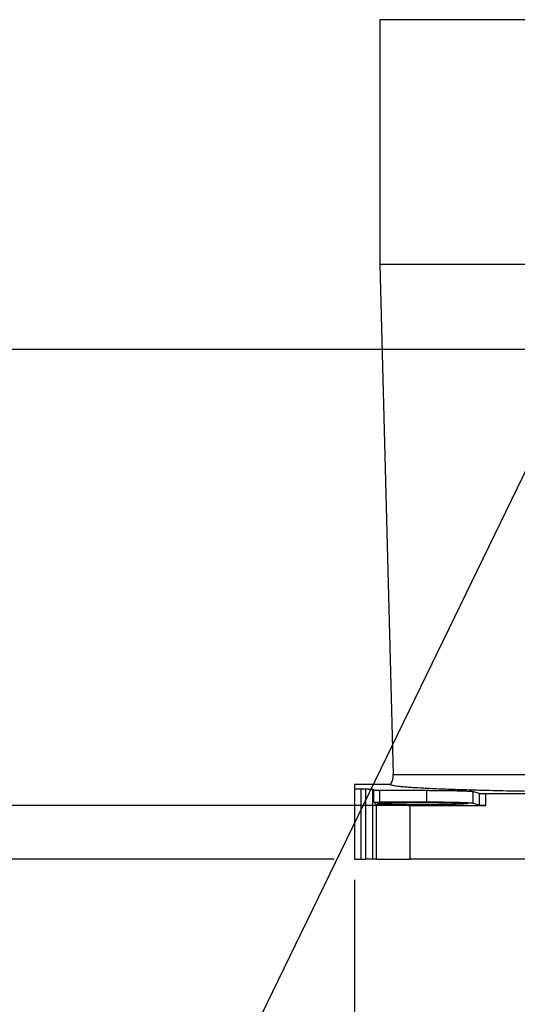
# Model space of a CAD drawing. Extents: x 0 to 841, y 0 to 594.
# Tile 20 of 142: x 305 to 330, y 183 to 231. Entities that reach past the tile are written whole.
import ezdxf

# ---------------------------------------------------------------- set-up
doc = ezdxf.new("R2010")
doc.units = 0
doc.layers.get('0').update_dxf_attribs({"linetype": 'CONTINUOUS'})
doc.styles.add('SLDTEXTSTYLE0', font='TXT', dxfattribs={"width": 0.75})
doc.styles.add('SLDTEXTSTYLE2', font='TXT', dxfattribs={"width": 0.7})
doc.styles.add('SLDTEXTSTYLE3', font='TXT', dxfattribs={"width": 0.6875})
doc.dimstyles.new('SLDDIMSTYLE0', dxfattribs={"dimtxt": 3.5, "dimasz": 3.556, "dimexe": 0, "dimexo": 0.0625, "dimgap": 0.875, "dimtad": 1, "dimlfac": 6, "dimrnd": 1e-09, "dimzin": 12, "dimtxsty": 'SLDTEXTSTYLE0', "dimsah": 1, "dimcen": 0.09, "dimazin": 3, "dimtfac": 1, "dimtmove": 0, "dimatfit": 3, "dimtolj": 1, "dimtzin": 12})
doc.dimstyles.new('SLDDIMSTYLE1', dxfattribs={"dimtxt": 3.5, "dimasz": 3.556, "dimexe": 0, "dimexo": 0.0625, "dimgap": 0.875, "dimtad": 1, "dimdec": 1, "dimlfac": 6, "dimrnd": 1e-09, "dimzin": 12, "dimtxsty": 'SLDTEXTSTYLE0', "dimsah": 1, "dimcen": 0.09, "dimazin": 3, "dimtfac": 1, "dimtdec": 1, "dimtofl": 0, "dimtmove": 0, "dimatfit": 3, "dimtolj": 1, "dimtzin": 12})
doc.dimstyles.new('SLDDIMSTYLE16', dxfattribs={"dimtxt": 3.5, "dimasz": 3.556, "dimexe": 0, "dimexo": 0.0625, "dimgap": 0.875, "dimtad": 1, "dimlfac": 2.5, "dimrnd": 1e-09, "dimzin": 12, "dimtxsty": 'SLDTEXTSTYLE0', "dimblk1": 'NONE', "dimblk2": 'NONE', "dimsah": 1, "dimcen": 0, "dimazin": 3, "dimtol": 1, "dimtp": 0.018, "dimtfac": 1, "dimtdec": 3, "dimtmove": 0, "dimatfit": 3, "dimtolj": 1})
doc.dimstyles.new('SLDDIMSTYLE17', dxfattribs={"dimtxt": 3.5, "dimasz": 3.556, "dimexe": 0, "dimexo": 0.0625, "dimgap": 0.875, "dimtad": 1, "dimlfac": 2.5, "dimrnd": 1e-09, "dimzin": 12, "dimtxsty": 'SLDTEXTSTYLE0', "dimblk1": 'NONE', "dimblk2": 'NONE', "dimsah": 1, "dimcen": 0, "dimazin": 3, "dimtol": 1, "dimtp": 0.012, "dimtfac": 1, "dimtdec": 3, "dimtmove": 0, "dimatfit": 3, "dimtolj": 1})
doc.dimstyles.new('SLDDIMSTYLE18', dxfattribs={"dimtxt": 3.5, "dimasz": 3.556, "dimexe": 0, "dimexo": 0.0625, "dimgap": 0.875, "dimtad": 1, "dimlfac": 2.5, "dimrnd": 1e-09, "dimzin": 12, "dimtxsty": 'SLDTEXTSTYLE0', "dimblk1": 'NONE', "dimblk2": 'NONE', "dimsah": 1, "dimcen": 0, "dimazin": 3, "dimtol": 1, "dimtp": 0.01, "dimtfac": 1, "dimtmove": 0, "dimatfit": 3, "dimtolj": 1})
doc.dimstyles.new('SLDDIMSTYLE2', dxfattribs={"dimtxt": 3.5, "dimasz": 3.556, "dimexe": 0, "dimexo": 0.0625, "dimgap": 0.875, "dimtad": 1, "dimlfac": 6, "dimrnd": 1e-09, "dimzin": 12, "dimtxsty": 'SLDTEXTSTYLE0', "dimsah": 1, "dimcen": 0.09, "dimazin": 3, "dimtfac": 1, "dimtofl": 0, "dimtmove": 0, "dimatfit": 3, "dimtolj": 1, "dimtzin": 12})
doc.dimstyles.new('SLDDIMSTYLE3', dxfattribs={"dimtxt": 3.5, "dimasz": 3.556, "dimexe": 0, "dimexo": 0.0625, "dimgap": 0.875, "dimtad": 1, "dimdec": 0, "dimlfac": 6, "dimrnd": 1e-09, "dimzin": 12, "dimtxsty": 'SLDTEXTSTYLE0', "dimsah": 1, "dimcen": 0.09, "dimazin": 3, "dimtfac": 1, "dimtdec": 0, "dimtmove": 0, "dimatfit": 3, "dimtolj": 1, "dimtzin": 12})
doc.dimstyles.new('SLDDIMSTYLE8', dxfattribs={"dimtxt": 0, "dimasz": 3.556, "dimexe": 0, "dimexo": 0.0625, "dimgap": 0, "dimtad": 0, "dimtih": 1, "dimtoh": 1, "dimdec": 0, "dimrnd": 1e-09, "dimzin": 0, "dimtxsty": 'STANDARD', "dimsah": 1, "dimcen": 0.09, "dimazin": 3, "dimtfac": 3.556, "dimtdec": 0, "dimtofl": 0, "dimtmove": 0, "dimatfit": 3, "dimtolj": 1, "dimtzin": 0})

# ---------------------------------------------------------------- blocks, each defined once
blk = doc.blocks.new('_D')
at = {"color": 7, "linetype": 'CONTINUOUS'}
for p, q in [((333.304, 212.273), (333.304, 176.518)), ((338.304, 184.118), (338.304, 176.518)), ((333.304, 177.518), (324.605, 177.518)), ((333.304, 177.518), (338.304, 177.518)), ((338.304, 177.518), (344.654, 177.518))]:
    blk.add_line(p, q, dxfattribs=at)
for points in [[(333.304, 177.518), (329.748, 177.899), (329.748, 177.137)], [(338.304, 177.518), (341.86, 177.137), (341.86, 177.899)]]:
    blk.add_solid(points, dxfattribs=at)
at = {"color": 7, "linetype": 'CONTINUOUS', "insert": (324.605, 182.029, 0.017), "char_height": 3.5, "attachment_point": 1, "style": 'SLDTEXTSTYLE0'}
blk.add_mtext('30', dxfattribs=at)
blk = doc.blocks.new('_D_7')
at = {"color": 7, "linetype": 'CONTINUOUS'}
for p, q in [((375.054, 189.539), (375.054, 160.689)), ((321.638, 188.689), (321.638, 160.689)), ((321.638, 161.689), (375.054, 161.689))]:
    blk.add_line(p, q, dxfattribs=at)
for points in [[(321.638, 161.689), (325.194, 161.308), (325.194, 162.07)], [(375.054, 161.689), (371.498, 162.07), (371.498, 161.308)]]:
    blk.add_solid(points, dxfattribs=at)
at = {"color": 7, "linetype": 'CONTINUOUS', "insert": (344.933, 166.201, -0.709), "char_height": 3.5, "attachment_point": 1, "style": 'SLDTEXTSTYLE0'}
blk.add_mtext('320.5', dxfattribs=at)
blk = doc.blocks.new('_D_8')
at = {"color": 7, "linetype": 'CONTINUOUS'}
for p, q in [((297.125, 192.336), (297.125, 203.32)), ((323.364, 192.336), (296.125, 192.336)), ((297.125, 192.336), (297.125, 189.689)), ((320.638, 189.689), (296.125, 189.689)), ((297.125, 189.689), (297.125, 183.339))]:
    blk.add_line(p, q, dxfattribs=at)
for points in [[(297.125, 192.336), (297.506, 195.892), (296.744, 195.892)], [(297.125, 189.689), (296.744, 186.133), (297.506, 186.133)]]:
    blk.add_solid(points, dxfattribs=at)
at = {"color": 7, "linetype": 'CONTINUOUS', "insert": (292.613, 198.148, -0.709), "char_height": 3.5, "attachment_point": 1, "rotation": 90, "style": 'SLDTEXTSTYLE0'}
blk.add_mtext('16', dxfattribs=at)
blk = doc.blocks.new('_D_9')
at = {"color": 7, "linetype": 'CONTINUOUS'}
for p, q in [((333.304, 214.689), (288.141, 214.689)), ((289.141, 189.689), (289.141, 214.689)), ((320.638, 189.689), (288.141, 189.689))]:
    blk.add_line(p, q, dxfattribs=at)
for points in [[(289.141, 214.689), (288.76, 211.133), (289.522, 211.133)], [(289.141, 189.689), (289.522, 193.245), (288.76, 193.245)]]:
    blk.add_solid(points, dxfattribs=at)
at = {"color": 7, "linetype": 'CONTINUOUS', "insert": (284.629, 200.477, -0.709), "char_height": 3.5, "attachment_point": 1, "rotation": 90, "style": 'SLDTEXTSTYLE0'}
blk.add_mtext('150', dxfattribs=at)
blk = doc.blocks.new('_D_16')
at = {"color": 7, "linetype": 'CONTINUOUS'}
for p, q in [((325.516, 393.173), (424.322, 393.173)), ((423.322, 393.173), (423.322, 189.689)), ((353.911, 189.689), (424.322, 189.689))]:
    blk.add_line(p, q, dxfattribs=at)
for points in [[(423.322, 393.173), (422.941, 389.617), (423.703, 389.617)], [(423.322, 189.689), (423.703, 193.245), (422.941, 193.245)]]:
    blk.add_solid(points, dxfattribs=at)
at = {"color": 7, "linetype": 'CONTINUOUS', "char_height": 3.5, "attachment_point": 1, "rotation": 90, "style": 'SLDTEXTSTYLE0'}
for s, insert in [('(Including the LED lamp)', (418.811, 268.97, -0.709)), ('1220.9', (418.811, 253.434, -0.709))]:
    blk.add_mtext(s, dxfattribs=dict(at, insert=insert))
blk = doc.blocks.new('_D_70')
at = {"color": 7, "linetype": 'CONTINUOUS'}
for centre, start, end in [((568.276, 493.681), 153.4349, 206.5651), ((564.64, 493.681), 333.4349, 26.5651)]:
    blk.add_arc(centre, 10.12, start, end, dxfattribs=at)
at = {"color": 7, "linetype": 'CONTINUOUS', "char_height": 3.5, "attachment_point": 1}
for s, insert, style in [('0.018', (562.054, 498.192, -108.66), 'SLDTEXTSTYLE0'), ('+', (559.225, 498.192, -108.66), 'SLDTEXTSTYLE0'), ('depth 3', (576.072, 493.72, -108.66), 'SLDTEXTSTYLE0'), ('%%c', (539.345, 493.667, -108.66), 'SLDTEXTSTYLE0'), ('12 H7', (544.623, 493.72, -108.66), 'SLDTEXTSTYLE2'), ('0', (562.054, 493.667, -108.66), 'SLDTEXTSTYLE0')]:
    blk.add_mtext(s, dxfattribs=dict(at, insert=insert, style=style))
blk = doc.blocks.new('_NONE')
blk = doc.blocks.new('_D_71')
at = {"color": 7, "linetype": 'CONTINUOUS'}
for centre, start, end in [((561.062, 536.749), 153.4349, 206.5651), ((557.426, 536.749), 333.4349, 26.5651)]:
    blk.add_arc(centre, 10.12, start, end, dxfattribs=at)
at = {"color": 7, "linetype": 'CONTINUOUS', "char_height": 3.5, "attachment_point": 1}
for s, insert, style in [('0.012', (554.839, 541.26, -108.66), 'SLDTEXTSTYLE0'), ('+', (552.01, 541.26, -108.66), 'SLDTEXTSTYLE0'), ('%%c', (534.716, 536.735, -108.66), 'SLDTEXTSTYLE0'), ('depth 4', (568.858, 536.788, -108.66), 'SLDTEXTSTYLE0'), ('4 H7', (539.995, 536.788, -108.66), 'SLDTEXTSTYLE3'), ('0', (554.839, 536.735, -108.66), 'SLDTEXTSTYLE0')]:
    blk.add_mtext(s, dxfattribs=dict(at, insert=insert, style=style))
blk = doc.blocks.new('_D_72')
at = {"color": 7, "linetype": 'CONTINUOUS'}
for centre, start, end in [((561.427, 563.816), 153.4349, 206.5651), ((555.205, 563.816), 333.4349, 26.5651)]:
    blk.add_arc(centre, 10.12, start, end, dxfattribs=at)
at = {"color": 7, "linetype": 'CONTINUOUS', "char_height": 3.5, "attachment_point": 1}
for s, insert, style in [('0.01', (555.205, 568.328, -108.66), 'SLDTEXTSTYLE0'), ('+', (552.375, 568.328, -108.66), 'SLDTEXTSTYLE0'), ('2x', (530.254, 563.855, -108.66), 'SLDTEXTSTYLE0'), ('%%c', (535.081, 563.802, -108.66), 'SLDTEXTSTYLE0'), ('3 H7', (540.36, 563.855, -108.66), 'SLDTEXTSTYLE3'), ('0', (555.205, 563.802, -108.66), 'SLDTEXTSTYLE0'), ('depth 5', (566.637, 563.855, -108.66), 'SLDTEXTSTYLE0')]:
    blk.add_mtext(s, dxfattribs=dict(at, insert=insert, style=style))

msp = doc.modelspace()

# ---------------------------------------------------------------- linework, layer by layer
at = {"color": 7, "linetype": 'CONTINUOUS'}
for p, q in [((322.8877, 230.856), (322.8877, 218.856)), ((322.8877, 218.856), (323.5424, 193.855)), ((341.8644, 218.856), (322.8877, 218.856)), ((323.4097, 193.3556), (321.6377, 193.3556)), ((321.6377, 193.3556), (321.6377, 193.3553)), ((321.6377, 193.3553), (321.6377, 193.1465)), ((323.4097, 193.3553), (321.6377, 193.3553)), ((321.6377, 193.1465), (321.6377, 189.6893)), ((321.9711, 193.1377), (322.1979, 193.1377)), ((321.9711, 189.6893), (321.9711, 193.1377)), ((322.1979, 189.6893), (322.1979, 193.1377)), ((322.5311, 193.1292), (322.5746, 193.0858)), ((322.5311, 189.6893), (322.5311, 193.1292)), ((322.5746, 193.0858), (322.5746, 192.5025)), ((322.8787, 193.0773), (325.1889, 193.072)), ((322.8787, 192.494), (322.8787, 193.0773)), ((325.1889, 192.4887), (325.1889, 193.072)), ((327.4615, 193.0125), (327.7456, 192.9275)), ((327.4615, 192.4292), (327.4615, 193.0125)), ((327.7456, 192.9275), (327.7456, 192.3442)), ((328.0777, 192.3362), (328.0777, 192.9195)), ((328.0777, 192.9195), (348.5311, 192.9195)), ((322.5746, 192.5025), (322.6983, 192.3787)), ((322.6983, 192.3787), (322.6983, 189.6893)), ((325.1889, 192.4887), (322.8787, 192.494)), ((324.3644, 189.6893), (324.3644, 192.3362)), ((324.3644, 192.3362), (328.0777, 192.3362)), ((327.7456, 192.3442), (327.4615, 192.4292)), ((321.6377, 189.6893), (321.9711, 189.6893)), ((321.9711, 189.6893), (322.1979, 189.6893)), ((322.5311, 189.6893), (322.1979, 189.6893)), ((322.6983, 189.6893), (322.5311, 189.6893)), ((322.6983, 189.6893), (324.3644, 189.6893)), ((352.911, 189.6893), (324.3644, 189.6893))]:
    msp.add_line(p, q, dxfattribs=at)
at = {"color": 8, "linetype": 'CONTINUOUS'}
for p, q in [((338.3044, 230.856), (322.8877, 230.856)), ((323.5424, 193.855), (347.7714, 193.855))]:
    msp.add_line(p, q, dxfattribs=at)
at = {"color": 7, "linetype": 'CONTINUOUS'}
msp.add_arc((322.626, 193.831), 0.9167, 328.77165, 1.5, dxfattribs=at)
for points, knots in [([(321.6377, 193.1465), (321.6379, 193.1463), (321.6381, 193.1459), (321.6403, 193.1453), (321.6437, 193.1448), (321.6486, 193.1442), (321.6549, 193.1437), (321.6625, 193.1432), (321.676, 193.1424), (321.6985, 193.1414), (321.7369, 193.1402), (321.786, 193.1391), (321.8387, 193.1384), (321.8868, 193.138), (321.9286, 193.1378), (321.9569, 193.1378), (321.9711, 193.1377)], [0, 0, 0, 0, 0.041915, 0.0833814, 0.1245735, 0.1656695, 0.2068483, 0.2482882, 0.2901638, 0.3950954, 0.5001818, 0.628426, 0.7568267, 0.8379941, 0.9186076, 1, 1, 1, 1]), ([(322.1979, 193.1377), (322.2056, 193.1377), (322.2211, 193.1377), (322.244, 193.1377), (322.2667, 193.1376), (322.289, 193.1374), (322.3111, 193.1372), (322.3438, 193.1369), (322.3855, 193.1363), (322.4317, 193.1353), (322.4707, 193.1341), (322.4986, 193.1329), (322.517, 193.1316), (322.5281, 193.1305), (322.5301, 193.1297), (322.5311, 193.1292)], [0, 0, 0, 0, 0.0451754, 0.0899539, 0.1345512, 0.1791854, 0.2240742, 0.2694316, 0.3844133, 0.500054, 0.6153603, 0.7306925, 0.8207436, 0.9099305, 1, 1, 1, 1]), ([(338.3044, 192.9522), (338.2529, 192.9523), (338.15, 192.9523), (337.9957, 192.9523), (337.8413, 192.9524), (337.6869, 192.9526), (337.5325, 192.9528), (337.3781, 192.953), (337.2236, 192.9533), (337.0692, 192.9537), (336.7248, 192.9545), (336.1916, 192.9563), (335.4865, 192.9595), (334.7997, 192.9636), (334.1079, 192.9687), (333.4012, 192.9749), (332.5552, 192.9836), (331.5439, 192.996), (330.3373, 193.0144), (329.037, 193.0389), (327.8205, 193.0678), (326.7528, 193.0993), (325.8206, 193.1329), (325.0694, 193.1672), (324.5451, 193.1977), (324.2088, 193.2216), (323.9707, 193.2417), (323.7768, 193.2618), (323.6281, 193.2813), (323.5185, 193.3005), (323.461, 193.3156), (323.4327, 193.3267), (323.4193, 193.3338), (323.411, 193.341), (323.4072, 193.3482), (323.4089, 193.3529), (323.4097, 193.3553)], [0, 0, 0, 0, 0.0064855, 0.0129723, 0.0194611, 0.0259527, 0.032448, 0.0389476, 0.0454524, 0.0519632, 0.0584807, 0.0890526, 0.1196646, 0.1487049, 0.1778393, 0.2101734, 0.2425754, 0.292362, 0.3509161, 0.4181639, 0.4940225, 0.5574029, 0.6206329, 0.6939022, 0.7472169, 0.7816885, 0.8161544, 0.8486999, 0.8812406, 0.9118775, 0.9425109, 0.9540126, 0.9655086, 0.9770027, 0.9884986, 1, 1, 1, 1]), ([(322.5746, 193.0858), (322.5749, 193.0856), (322.5756, 193.0852), (322.5787, 193.0846), (322.5833, 193.084), (322.5895, 193.0834), (322.5973, 193.0828), (322.6104, 193.082), (322.6315, 193.0811), (322.6663, 193.0799), (322.7106, 193.0789), (322.7581, 193.0782), (322.8017, 193.0777), (322.8397, 193.0774), (322.8657, 193.0774), (322.8787, 193.0773)], [0, 0, 0, 0, 0.0483169, 0.09615491, 0.14374691, 0.19132938, 0.23913895, 0.28740894, 0.39369008, 0.50014383, 0.62868774, 0.75740546, 0.83833821, 0.9188243, 1, 1, 1, 1]), ([(325.1889, 193.072), (325.2092, 193.072), (325.2497, 193.0719), (325.3102, 193.0717), (325.3704, 193.0714), (325.4304, 193.0712), (325.4902, 193.0709), (325.5496, 193.0705), (325.6088, 193.0701), (325.7187, 193.0693), (325.877, 193.0679), (326.0745, 193.0656), (326.2603, 193.063), (326.4881, 193.0591), (326.7466, 193.0533), (326.9663, 193.0465), (327.1164, 193.0406), (327.2177, 193.0357), (327.3047, 193.0305), (327.3647, 193.0259), (327.4042, 193.022), (327.4294, 193.0188), (327.4492, 193.0157), (327.4574, 193.0136), (327.4615, 193.0125)], [0, 0, 0, 0, 0.0174928, 0.0349589, 0.0524086, 0.0698522, 0.0873003, 0.1047632, 0.1222513, 0.139775, 0.2027206, 0.2657162, 0.3251044, 0.3844754, 0.499988, 0.615504, 0.6748295, 0.7342727, 0.7972238, 0.8602269, 0.8952182, 0.930122, 0.9650216, 1, 1, 1, 1]), ([(327.7456, 192.9275), (327.7464, 192.9273), (327.7481, 192.9269), (327.7526, 192.9263), (327.7585, 192.9257), (327.7661, 192.9251), (327.7751, 192.9246), (327.7903, 192.9238), (327.8146, 192.9228), (327.8536, 192.9217), (327.9018, 192.9208), (327.952, 192.9201), (327.9978, 192.9198), (328.0374, 192.9196), (328.0642, 192.9195), (328.0777, 192.9195)], [0, 0, 0, 0, 0.0473804, 0.0942922, 0.140963, 0.1876239, 0.234506, 0.2818373, 0.3909034, 0.5001392, 0.6280023, 0.7560367, 0.8374389, 0.9183606, 1, 1, 1, 1]), ([(322.5746, 192.5025), (322.5749, 192.5023), (322.5757, 192.5018), (322.5788, 192.5013), (322.5831, 192.5007), (322.5887, 192.5002), (322.5953, 192.4997), (322.6026, 192.4992), (322.6107, 192.4987), (322.6192, 192.4983), (322.6281, 192.4979), (322.6372, 192.4976), (322.6464, 192.4973), (322.6556, 192.497), (322.6732, 192.4965), (322.7015, 192.4958), (322.7429, 192.4951), (322.787, 192.4945), (322.8324, 192.4941), (322.8634, 192.494), (322.8787, 192.494)], [0, 0, 0, 0, 0.0490473, 0.0963331, 0.1418574, 0.1856202, 0.2276214, 0.2678608, 0.3063385, 0.3430544, 0.3780085, 0.4112006, 0.4426309, 0.4722991, 0.5002054, 0.6049123, 0.7072444, 0.8072025, 0.9047874, 1, 1, 1, 1]), ([(322.6983, 192.3787), (322.6989, 192.3783), (322.7001, 192.3774), (322.7036, 192.3761), (322.7086, 192.3748), (322.7151, 192.3735), (322.723, 192.3722), (322.7323, 192.371), (322.7432, 192.3697), (322.7636, 192.3676), (322.7986, 192.3647), (322.8569, 192.3611), (322.9285, 192.3576), (323.0373, 192.3532), (323.2066, 192.3481), (323.4119, 192.3438), (323.6027, 192.3409), (323.7501, 192.3392), (323.9019, 192.3378), (324.0385, 192.337), (324.1588, 192.3365), (324.2615, 192.3362), (324.3301, 192.3362), (324.3644, 192.3362)], [0, 0, 0, 0, 0.0193667, 0.0386807, 0.0579591, 0.077219, 0.0964777, 0.1157523, 0.1350601, 0.1544181, 0.2118891, 0.2693908, 0.3294992, 0.3896395, 0.500082, 0.6298965, 0.6932151, 0.7565654, 0.8181358, 0.8798944, 0.9200131, 0.9599971, 1, 1, 1, 1]), ([(324.9711, 192.3654), (324.9512, 192.3654), (324.9115, 192.3655), (324.852, 192.3655), (324.7926, 192.3656), (324.7333, 192.3658), (324.6741, 192.366), (324.6149, 192.3662), (324.5052, 192.3667), (324.3465, 192.3677), (324.1416, 192.3696), (323.9428, 192.372), (323.6858, 192.3759), (323.3988, 192.382), (323.1099, 192.3912), (322.9139, 192.401), (322.7852, 192.4119), (322.7365, 192.4235), (322.7852, 192.435), (322.9139, 192.446), (323.1099, 192.4558), (323.3988, 192.4649), (323.6858, 192.4711), (323.9428, 192.475), (324.1416, 192.4774), (324.3464, 192.4793), (324.5197, 192.4804), (324.6591, 192.481), (324.7628, 192.4813), (324.8668, 192.4815), (324.9363, 192.4815), (324.9711, 192.4815)], [0, 0, 0, 0, 0.0085666, 0.0171248, 0.0256807, 0.0342406, 0.0428107, 0.0513973, 0.0600065, 0.0908737, 0.121674, 0.1533664, 0.1850722, 0.2500997, 0.3117078, 0.380044, 0.4301483, 0.5000018, 0.5698561, 0.6199596, 0.688297, 0.7499039, 0.8149318, 0.8466251, 0.8783301, 0.9091179, 0.9399975, 0.9550427, 0.9700359, 0.9850106, 1, 1, 1, 1]), ([(324.9711, 192.4815), (324.9909, 192.4815), (325.0306, 192.4815), (325.0901, 192.4815), (325.1496, 192.4813), (325.2089, 192.4812), (325.2681, 192.481), (325.3272, 192.4808), (325.4369, 192.4803), (325.5957, 192.4793), (325.8005, 192.4774), (325.9993, 192.475), (326.2563, 192.4711), (326.5433, 192.4649), (326.8322, 192.4558), (327.0282, 192.446), (327.1569, 192.435), (327.2057, 192.4235), (327.1569, 192.4119), (327.0282, 192.401), (326.8322, 192.3912), (326.5433, 192.382), (326.2564, 192.3759), (325.9993, 192.372), (325.8006, 192.3696), (325.5957, 192.3677), (325.4224, 192.3666), (325.283, 192.366), (325.1793, 192.3657), (325.0753, 192.3655), (325.0058, 192.3655), (324.9711, 192.3654)], [0, 0, 0, 0, 0.0085666, 0.0171248, 0.0256807, 0.0342406, 0.0428107, 0.0513973, 0.0600065, 0.0908737, 0.121674, 0.1533664, 0.1850722, 0.2500997, 0.3117078, 0.380044, 0.4301483, 0.5000018, 0.5698561, 0.6199596, 0.688297, 0.7499039, 0.8149318, 0.8466251, 0.8783301, 0.9091179, 0.9399975, 0.9550427, 0.9700359, 0.9850106, 1, 1, 1, 1]), ([(327.4615, 192.4292), (327.4596, 192.4297), (327.4558, 192.4308), (327.4482, 192.4324), (327.4392, 192.4339), (327.4288, 192.4355), (327.4168, 192.4371), (327.4035, 192.4386), (327.3886, 192.4402), (327.3582, 192.4431), (327.3047, 192.4472), (327.2178, 192.4524), (327.1164, 192.4572), (326.9664, 192.4632), (326.7466, 192.47), (326.4881, 192.4757), (326.2604, 192.4797), (326.0746, 192.4823), (325.877, 192.4846), (325.6995, 192.4862), (325.5499, 192.4872), (325.4306, 192.4879), (325.3103, 192.4884), (325.2294, 192.4886), (325.1889, 192.4887)], [0, 0, 0, 0, 0.0174942, 0.0349615, 0.0524124, 0.0698572, 0.0873063, 0.1047701, 0.1222589, 0.1397832, 0.2027364, 0.2657373, 0.3251317, 0.384506, 0.5000221, 0.6155347, 0.6748568, 0.7342938, 0.7972397, 0.8602351, 0.895225, 0.930127, 0.9650242, 1, 1, 1, 1]), ([(327.7456, 192.3442), (327.7465, 192.344), (327.7481, 192.3436), (327.7525, 192.343), (327.7581, 192.3424), (327.7649, 192.3419), (327.7726, 192.3414), (327.7812, 192.341), (327.7904, 192.3405), (327.8001, 192.3401), (327.8102, 192.3397), (327.8206, 192.3394), (327.8311, 192.3391), (327.8417, 192.3388), (327.8592, 192.3383), (327.8852, 192.3378), (327.9212, 192.3372), (327.9591, 192.3368), (327.9983, 192.3364), (328.0379, 192.3362), (328.0645, 192.3362), (328.0777, 192.3362)], [0, 0, 0, 0, 0.047457, 0.0934167, 0.1378792, 0.1808442, 0.2223119, 0.2622822, 0.300755, 0.3377303, 0.373208, 0.4071882, 0.4396708, 0.4706558, 0.5001433, 0.5868196, 0.6721484, 0.7561302, 0.8387656, 0.9200553, 1, 1, 1, 1])]:
    msp.add_open_spline(points, degree=3, knots=knots, dxfattribs=at)

# ---------------------------------------------------------------- dimensions: what is measured, and where the dimension line sits
for p1, text, dimstyle, picture, middle in [((0.8135, 0.8645), '2x<> depth 5', 'SLDDIMSTYLE18', '_D_72', (557.2953, 559.2902)), ((1.1114, 1.1265), '<> depth 4', 'SLDDIMSTYLE17', '_D_71', (560.6367, 532.2229)), ((3.3042, 3.4074), '<> depth 3', 'SLDDIMSTYLE16', '_D_70', (566.5582, 489.1551))]:
    dim = msp.add_diameter_dim_2p(p1=p1, p2=(0, 0), text=text, dimstyle=dimstyle, dxfattribs=at)
    dim.commit()
    dim.dimension.update_dxf_attribs({"geometry": picture, "text_midpoint": middle, "dimtype": 163})
dim = msp.add_linear_dim(base=(423.3224, 189.6893), p1=(324.5159, 393.1726), p2=(352.911, 189.6893), angle=90, text='<> (Including the LED lamp)', dimstyle='SLDDIMSTYLE1', dxfattribs=at)
dim.commit()
dim.dimension.update_dxf_attribs({"geometry": '_D_16', "text_midpoint": (423.3224, 288.8888), "dimtype": 160})
for base, p1, p2, dimstyle, picture, middle in [((289.1409, 214.6893), (321.6377, 189.6893), (334.3044, 214.6893), 'SLDDIMSTYLE2', '_D_9', (289.1409, 204.3564)), ((297.1249, 189.6893), (324.3644, 192.3362), (321.6377, 189.6893), 'SLDDIMSTYLE3', '_D_8', (297.1249, 200.734))]:
    dim = msp.add_linear_dim(base=base, p1=p1, p2=p2, angle=90, dimstyle=dimstyle, dxfattribs=at)
    dim.commit()
    dim.dimension.update_dxf_attribs({"geometry": picture, "text_midpoint": middle, "dimtype": 160})
for base, p1, p2, dimstyle, picture, middle in [((338.3044, 177.5177), (333.3044, 213.2726), (338.3044, 185.1183), 'SLDDIMSTYLE0', '_D', (327.1911, 177.5177)), ((375.0544, 161.6893), (321.6377, 189.6893), (375.0544, 190.5393), 'SLDDIMSTYLE1', '_D_7', (350.7519, 161.6893))]:
    dim = msp.add_linear_dim(base=base, p1=p1, p2=p2, dimstyle=dimstyle, dxfattribs=at)
    dim.commit()
    dim.dimension.update_dxf_attribs({"geometry": picture, "text_midpoint": middle, "dimtype": 160})

# ---------------------------------------------------------------- leaders
msp.add_leader([(332.6528, 214.1557), (307.3733, 162.1156)], dimstyle='SLDDIMSTYLE8', dxfattribs=at)

doc.saveas('drawing.dxf')
